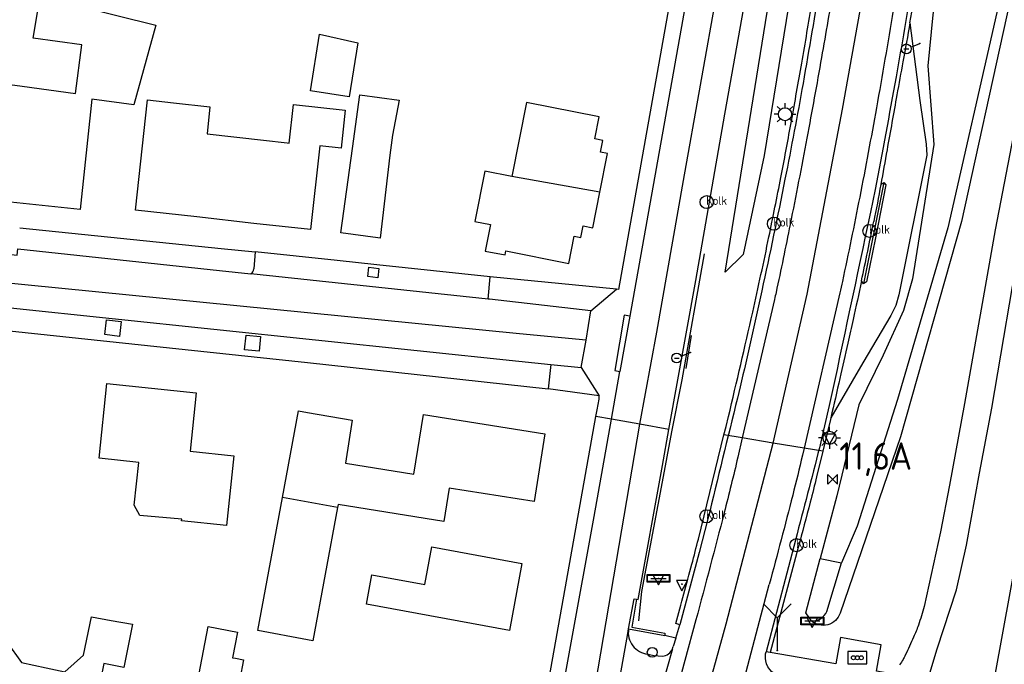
# Model space of a CAD drawing. Extents: x 165936 to 168490, y 440742 to 446306.
# Tile 4 of 78: x 167974 to 168064, y 440850 to 440909. Entities that reach past the tile are written whole.
import ezdxf

# ---------------------------------------------------------------- set-up
doc = ezdxf.new("R2010")
doc.units = 0
doc.header["$LTSCALE"] = 4
doc.linetypes.add('SCHRIKH', pattern=[100, 100, 0])
doc.layers.get('0').update_dxf_attribs({"linetype": 'CONTINUOUS'})
for name, color, linetype in [('G_OTD', 32, 'CONTINUOUS'), ('G_OWG', 6, 'CONTINUOUS'), ('G_PND', 1, 'CONTINUOUS'), ('G_WGD', 7, 'CONTINUOUS'), ('G_WGI', 1, 'CONTINUOUS'), ('LSHD', 3, 'CONTINUOUS'), ('LSHDUP', 1, 'CONTINUOUS'), ('LWGI', 7, 'CONTINUOUS'), ('PPALHM', 10, 'CONTINUOUS')]:
    doc.layers.add(name, color=color, linetype=linetype)
for name, color, linetype, true_color in [('PBRD', 7, 'CONTINUOUS', 0xbd2877), ('PKST', 7, 'CONTINUOUS', 0xbd2877), ('PPAL', 7, 'CONTINUOUS', 0xbd2877), ('PPUT', 7, 'CONTINUOUS', 0xbd2877)]:
    doc.layers.add(name, color=color, linetype=linetype, true_color=true_color)
doc.styles.add('ISO', font='ISO')

# ---------------------------------------------------------------- blocks, each defined once
blk = doc.blocks.new('kilometerpaal')
at = {"color": 0}
for p, q in [((-0.442, 0.442), (0.442, -0.442)), ((-0.442, -0.442), (-0.442, 0.442)), ((0.442, 0.442), (-0.442, -0.442)), ((0.442, -0.442), (0.442, 0.442))]:
    blk.add_line(p, q, dxfattribs=at)
at = {"color": 0, "style": 'ISO'}
blk.add_attdef('KILOMETERPAAL', (0.591, 0.868), '', height=2.5, dxfattribs=at)
blk = doc.blocks.new('aanduidingsbord')
at = {"color": 0}
for p, q in [((-0.811, -0.333), (0, 0)), ((-1.446, -0.504), (-1.008, -0.504))]:
    blk.add_line(p, q, dxfattribs=at)
blk.add_circle((-1.227, -0.504), 0.45, dxfattribs=at)
blk = doc.blocks.new('verkeersbord-pl')
at = {"linetype": 'Continuous'}
blk.add_circle((0, 0), 0.03, dxfattribs=at)
blk = doc.blocks.new('lichtmast')
at = {"color": 0}
for p, q in [((0, 0.6), (0, 1)), ((-0.6, 0), (-1, 0)), ((-0.707, 0.707), (-0.424, 0.424)), ((0.424, 0.424), (0.707, 0.707)), ((0.6, 0), (1, 0)), ((-0.424, -0.424), (-0.707, -0.707)), ((0, -0.6), (0, -1)), ((0.424, -0.424), (0.707, -0.707))]:
    blk.add_line(p, q, dxfattribs=at)
blk.add_circle((0, 0), 0.6, dxfattribs=at)
blk = doc.blocks.new('kolk')
at = {"color": 0}
blk.add_circle((0, 0), 0.6, dxfattribs=at)
at = {"color": 0, "linetype": 'Continuous', "style": 'ISO'}
blk.add_attdef('KOLK', (-0.043, -0.262), '', height=0.8, dxfattribs=at)
blk = doc.blocks.new('schk-vri')
at = {"color": 0}
for p, q in [((0.861, 0.557), (-0.861, 0.557)), ((-0.861, 0.557), (-0.861, -0.557)), ((0.861, -0.557), (0.861, 0.557)), ((-0.861, -0.557), (0.861, -0.557))]:
    blk.add_line(p, q, dxfattribs=at)
for centre in [(-0.36, 0.003), (0, 0), (0.36, -0.002)]:
    blk.add_circle(centre, 0.18, dxfattribs=at)
blk = doc.blocks.new('verkeersbord')
at = {"color": 0}
for p, q in [((0.502, 0.322), (-0.504, 0.322)), ((-0.504, 0.322), (-0.001, -0.6)), ((-0.001, -0.6), (0.502, 0.322))]:
    blk.add_line(p, q, dxfattribs=at)
blk = doc.blocks.new('plaatsnaam')
at = {"color": 0}
blk.add_line((-0.694, 0), (0.694, 0), dxfattribs=at)
for points in [[(-1.046, 0.349), (1.046, 0.349), (1.046, -0.349), (-1.046, -0.349)], [(-0.992, 0.295), (0.992, 0.295), (0.992, -0.295), (-0.992, -0.295)]]:
    blk.add_lwpolyline(points, close=True, dxfattribs=at)
blk = doc.blocks.new('verkeersteller')
at = {"color": 0}
blk.add_circle((0, 0), 0.45, dxfattribs=at)
blk = doc.blocks.new('wegwijzer')
at = {"color": 0}
for q in [(-0.424, 1.424), (0.424, 1.424), (0, 0)]:
    blk.add_line((0, 1), q, dxfattribs=at)

msp = doc.modelspace()

# ---------------------------------------------------------------- linework, layer by layer
at = {"layer": 'G_OTD', "linetype": 'Continuous', "transparency": 33554687}
for points in [[(167968.232, 440903.656), (167973.912, 440902.893), (167978.801, 440902.236), (167979.372, 440906.688), (167974.906, 440907.271), (167975.563, 440911.123), (167986.136, 440908.475), (167984.133, 440901.195), (167980.273, 440901.71), (167979.209, 440891.645), (167972.857, 440892.318)], [(168000.275, 440902.483), (168001.094, 440907.646), (168004.585, 440906.871), (168003.8, 440901.924), (168000.275, 440902.483)], [(168003.041, 440889.506), (168004.096, 440897.215), (168004.765, 440902.109), (168008.358, 440901.617), (168007.749, 440898.429), (168007.533, 440896.607), (168006.631, 440889.015), (168006.418, 440889.044), (168003.041, 440889.506)], [(167998.306, 440897.704), (167998.704, 440901.233), (168003.45, 440900.698), (168003.06, 440897.237), (168001.106, 440897.457), (168000.258, 440889.796), (167995.091, 440890.37), (167989.869, 440890.95), (167984.262, 440891.572), (167985.378, 440901.64), (167987.76, 440901.376), (167991.053, 440901.011), (167990.809, 440898.537), (167995.96, 440897.965), (167998.124, 440897.724), (167998.306, 440897.704)], [(167973.687, 440889.959), (167992.106, 440888.074), (167995.208, 440887.758)], [(168028.225, 440884.351), (168016.701, 440885.491)], [(167981.655, 440875.752), (167989.811, 440874.901), (167989.256, 440869.564), (167993.253, 440869.147), (167992.59, 440862.772), (167988.487, 440863.199), (167988.502, 440863.339), (167984.663, 440863.678), (167984.141, 440864.614), (167984.574, 440868.532), (167980.944, 440868.91), (167981.655, 440875.752)], [(168026.665, 440874.6), (168021.983, 440875.264)], [(168002.75, 440864.427), (168000.49, 440852.249), (168000, 440852.34), (167995.459, 440853.184), (167997.713, 440865.317)], [(167972.558, 440852.078), (167973.849, 440850.262), (167976.116, 440849.78), (167977.827, 440849.416), (167979.507, 440850.922), (167980.239, 440854.428), (167982.061, 440854.105), (167984.013, 440853.758), (167983.195, 440849.792), (167981.391, 440850.176), (167980.554, 440845.996), (167985.495, 440845.004), (167990.297, 440844.04), (167988.76, 440836.387), (167985.639, 440837.014), (167985.204, 440834.844), (167983.595, 440835.167), (167981.649, 440835.558), (167982.09, 440837.757), (167978.939, 440838.39), (167975.787, 440839.024), (167975.339, 440836.792), (167973.547, 440837.153)], [(167993.461, 440846.956), (167992.646, 440847.113), (167989.798, 440847.662), (167990.93, 440853.547), (167993.594, 440853.035), (167993.144, 440850.694), (167993.408, 440850.643), (167994.143, 440850.501), (167993.461, 440846.956)]]:
    msp.add_lwpolyline(points, dxfattribs=at)
at = {"layer": 'G_OWG', "linetype": 'Continuous', "transparency": 33554687}
for points in [[(168070.163, 440990.919), (168068.099, 440986.255), (168064.933, 440971.636), (168063.267, 440962.055), (168061.374, 440944.621), (168059.02, 440922.984), (168057.143, 440909.42), (168056.694, 440904.749), (168057.247, 440897.565), (168055.29, 440885.306), (168054.457, 440882.411), (168052.593, 440878.323), (168050.39, 440873.798), (168048.387, 440865.482), (168046.853, 440859.747)], [(168078.153, 440979.138), (168072.661, 440951.809), (168068.618, 440930.368), (168063.886, 440909.218), (168059.77, 440890.534), (168054.185, 440870.855), (168048.673, 440854.776)], [(168076.982, 440977.425), (168074.901, 440968.568), (168071.695, 440952.005), (168068.168, 440933.344), (168062.985, 440909.617), (168058.505, 440889.947), (168053.921, 440874.279), (168050.221, 440862.707), (168048.788, 440859.37)], [(168044.423, 440958.982), (168046.823, 440957.36), (168048.116, 440955.741), (168048.037, 440953.199), (168048.64, 440944.64), (168048.011, 440938.739), (168046.818, 440928.758), (168045.452, 440919.533), (168043.731, 440908.906), (168041.74, 440896.552), (168039.811, 440887.518), (168038.176, 440885.924), (168042.838, 440914.788), (168044.466, 440926.191), (168046.176, 440937.81), (168046.601, 440943.963)], [(168046.03, 440854.079), (168045.531, 440854.807), (168046.853, 440859.747)], [(168046.853, 440859.747), (168048.788, 440859.37)], [(168047.463, 440854.926), (168048.788, 440859.37)]]:
    msp.add_lwpolyline(points, dxfattribs=at)
for points in [[(168046.03, 440854.079, 0.340198), (168047.463, 440854.926)], [(168048.673, 440854.776, -0.547428), (168046.03, 440854.079)]]:
    msp.add_lwpolyline(points, format="xyb", dxfattribs=at)
at = {"layer": 'G_PND', "linetype": 'Continuous', "transparency": 33554687}
for points in [[(168026.72, 440893.212), (168027.414, 440896.734), (168026.769, 440896.861), (168026.98, 440897.934), (168026.257, 440898.076), (168026.653, 440900.09), (168020.014, 440901.398), (168018.684, 440894.634)], [(168018.684, 440894.634), (168016.199, 440895.122), (168015.301, 440890.552), (168016.723, 440890.272), (168016.244, 440887.835), (168018.059, 440887.478), (168018.131, 440887.847), (168023.888, 440886.715), (168024.374, 440889.187), (168024.989, 440889.066), (168025.201, 440890.141), (168026.08, 440889.968), (168026.72, 440893.212)], [(168026.72, 440893.212), (168018.684, 440894.634)], [(167997.713, 440865.317), (167999.186, 440873.25), (168000, 440873.106), (168004.09, 440872.381), (168003.463, 440868.45), (168009.714, 440867.453), (168010.586, 440872.918), (168021.682, 440871.148), (168020.695, 440864.955), (168012.944, 440866.19), (168012.458, 440863.14), (168002.797, 440864.679), (168002.75, 440864.427)], [(168002.75, 440864.427), (167997.713, 440865.317)], [(168005.872, 440858.268), (168010.732, 440857.375), (168011.364, 440860.819), (168019.593, 440859.308), (168018.468, 440853.176), (168005.378, 440855.58), (168005.872, 440858.268)]]:
    msp.add_lwpolyline(points, dxfattribs=at)
at = {"layer": 'G_WGD', "linetype": 'Continuous', "transparency": 33554687}
for points in [[(168030.381, 440872.022), (168031.912, 440880.436), (168034.352, 440894.282), (168042.124, 440937.837), (168042.286, 440940.146), (168041.716, 440942.919)], [(168039.538, 440938.888), (168039.196, 440936.432), (168035.111, 440913.666), (168029.469, 440881.89)], [(168042.561, 440870.303), (168045.668, 440883.908), (168048.878, 440900.813), (168051.179, 440913.585), (168052.823, 440924.87), (168053.894, 440932.583), (168054.394, 440937.923)], [(168037.93, 440937.659), (168028.414, 440884.331), (168028.225, 440884.351)], [(168033.028, 440871.548), (168035.484, 440885.147), (168038.127, 440900.341), (168040.342, 440912.65), (168044.222, 440934.445), (168044.285, 440934.758)], [(168072.78, 440934.806), (168072.747, 440934.667), (168068.525, 440918.116), (168066.48, 440908.492), (168064.816, 440900.048), (168062.835, 440889.78), (168060.031, 440873.908), (168058.655, 440866.453), (168057.846, 440862.204), (168056.351, 440855.359)], [(168056.683, 440848.663), (168057.543, 440851.49), (168059.314, 440856.89), (168060.229, 440860.974), (168061.398, 440867.557), (168062.539, 440873.478), (168065.258, 440889.456), (168067.198, 440899.491), (168068.887, 440908.145), (168071.003, 440917.646), (168075.098, 440934.115), (168075.166, 440934.419)], [(168055.058, 440908.689), (168055.953, 440901.582), (168056.533, 440897.61), (168056.594, 440896.595), (168054.025, 440883.85), (168053.759, 440882.86), (168053.299, 440881.953), (168050.759, 440877.636), (168047.816, 440872.605)], [(168052.68, 440894.105), (168052.849, 440893.882), (168051.906, 440889.035), (168051.096, 440885.019), (168050.817, 440884.858)], [(168052.395, 440893.923), (168052.68, 440894.105)], [(167958.234, 440885.947), (167958.048, 440888.237), (167960.294, 440888.878), (167971.534, 440887.664), (167973.466, 440887.457), (167973.518, 440888.048), (167991.943, 440886.075), (167994.821, 440885.766)], [(167995.208, 440887.758), (167995.076, 440886.204)], [(168016.701, 440885.491), (168006.342, 440886.584), (168002.694, 440886.969), (167995.208, 440887.758)], [(168025.461, 440879.702), (168019.362, 440880.279), (167961.198, 440886.04), (167958.234, 440885.947)], [(168016.503, 440883.445), (167994.821, 440885.766)], [(168006.419, 440885.398), (168005.515, 440885.502), (168005.614, 440886.355), (168006.517, 440886.25), (168006.419, 440885.398)], [(168016.503, 440883.445), (168016.701, 440885.491)], [(168050.817, 440884.858), (168050.624, 440885.11)], [(168025.902, 440882.384), (168028.225, 440884.351)], [(168048.65, 440884.015), (168045.381, 440869.833)], [(168025.902, 440882.384), (168016.62, 440883.432), (168016.503, 440883.445)], [(168042.678, 440883.427), (168039.733, 440870.773)], [(167972.844, 440882.65), (168019.305, 440877.78), (168022.231, 440877.486)], [(168025.461, 440879.702), (168025.902, 440882.384)], [(167981.629, 440881.542), (167982.963, 440881.389), (167982.801, 440880.045), (167981.462, 440880.208), (167981.629, 440881.542)], [(168029.469, 440881.89), (168028.93, 440881.981), (168028.074, 440876.92), (168028.552, 440876.839)], [(168029.469, 440881.89), (168028.552, 440876.839)], [(167972.745, 440880.553), (168000, 440877.67), (168021.983, 440875.264)], [(167994.377, 440880.164), (167995.712, 440880.026), (167995.566, 440878.68), (167994.225, 440878.828), (167994.377, 440880.164)], [(168025.015, 440877.207), (168025.461, 440879.702)], [(168022.231, 440877.486), (168021.983, 440875.264)], [(168022.231, 440877.486), (168025.015, 440877.207)], [(168025.015, 440877.207), (168026.665, 440874.6)], [(168027.79, 440872.485), (168028.552, 440876.839)], [(168026.36, 440872.741), (168026.478, 440873.34), (168026.654, 440874.323), (168026.665, 440874.6)], [(168014.279, 440825.759), (168015.62, 440826.007), (168016.301, 440826.302), (168016.668, 440826.521), (168017.047, 440826.803), (168017.283, 440827.012), (168017.608, 440827.355), (168017.896, 440827.73), (168018.144, 440828.133), (168018.349, 440828.559), (168018.46, 440828.854), (168019.925, 440836.941), (168020.416, 440839.408), (168023.655, 440857.677), (168026.36, 440872.741)], [(168019.957, 440829.295), (168026.204, 440863.602), (168027.79, 440872.485)], [(168027.79, 440872.485), (168026.36, 440872.741)], [(168030.381, 440872.022), (168027.79, 440872.485)], [(168038.06, 440871.052), (168038.244, 440871.799), (168038.467, 440872.719)], [(168047.816, 440872.605), (168047.783, 440872.465), (168047.081, 440869.551)], [(168015.832, 440821.626), (168017.747, 440822.153), (168019.148, 440823.258), (168020.476, 440824.585), (168021.803, 440826.869), (168023.282, 440831.542), (168024.904, 440840.017), (168030.381, 440872.022)], [(168030.072, 440856.027), (168030.208, 440856.014), (168032.432, 440868.25), (168033.028, 440871.548)], [(168033.028, 440871.548), (168030.381, 440872.022)], [(168035.717, 440861.535), (168038.06, 440871.052)], [(168039.733, 440870.773), (168038.06, 440871.052)], [(168039.733, 440870.773), (168039.32, 440869.002)], [(168042.561, 440870.303), (168039.733, 440870.773)], [(168034.37, 440839.354), (168035.225, 440842.776), (168038.265, 440853.777), (168042.561, 440870.303)], [(168045.381, 440869.833), (168042.561, 440870.303)], [(168045.381, 440869.833), (168045.234, 440869.195)], [(168047.081, 440869.551), (168045.381, 440869.833)], [(168047.081, 440869.551), (168046.52, 440867.22)], [(168066.128, 440867.569), (168065.583, 440864.286), (168062.852, 440849.288)], [(168044.847, 440860.748), (168042.291, 440851.17)], [(168039.533, 440846.606), (168039.366, 440846.639), (168042.197, 440857.389)], [(168029.339, 440853.318), (168029.844, 440856.077), (168030.072, 440856.027)], [(168035.489, 440854.148), (168033.477, 440846.736), (168031.217, 440839.442), (168029.771, 440834.762)], [(168028.113, 440846.418), (168029.266, 440852.907), (168029.339, 440853.318)], [(168029.339, 440853.318), (168032.639, 440852.72)], [(168033.656, 440852.484), (168034.009, 440853.686), (168033.644, 440853.809)], [(168033.656, 440852.484), (168032.639, 440852.72)], [(168033.656, 440852.484), (168033.42, 440851.733)], [(168053.397, 440849.21), (168051.997, 440849.463), (168052.425, 440851.856), (168048.717, 440852.545), (168048.289, 440850.133), (168042.291, 440851.17)], [(168033.358, 440851.515), (168032.319, 440847.851)], [(168031.093, 440851.014), (168031.68, 440850.895), (168032.424, 440850.827)], [(168042.291, 440851.17), (168041.905, 440851.237)]]:
    msp.add_lwpolyline(points, dxfattribs=at)
for points in [[(168055.058, 440908.689, 0.008504), (168056.307, 440916.34)], [(168048.104, 440912.2, -0.003154), (168046.971, 440905.518)], [(168045.106, 440904.662, 0.001458), (168046.058, 440910.22)], [(168053.526, 440909.829, -0.003347), (168051.992, 440900.923)], [(168055.058, 440908.689, -0.000816), (168054.411, 440905.131)], [(168046.971, 440905.518, -0.002883), (168045.634, 440898.161)], [(168044.166, 440899.387, 0.001503), (168045.106, 440904.662)], [(168054.411, 440905.131, 0.000377), (168053.86, 440902.098)], [(168053.86, 440902.098, 0.00058), (168052.963, 440897.086)], [(168051.992, 440900.923, -0.004043), (168050.463, 440892.769)], [(168043.258, 440894.563, 0.003279), (168044.166, 440899.387)], [(168045.634, 440898.161, -0.003049), (168044.106, 440890.268)], [(168052.963, 440897.086, -0.00128), (168052.395, 440893.923)], [(168042.168, 440889.132, 0.002939), (168043.258, 440894.563)], [(168052.395, 440893.923, -0.00442), (168051.744, 440890.524)], [(168050.463, 440892.769, -0.004139), (168048.883, 440885.065)], [(168044.106, 440890.268, -0.003684), (168042.821, 440884.066)], [(168050.624, 440885.11, 0.002981), (168051.744, 440890.524)], [(168040.683, 440882.256, 0.004488), (168042.168, 440889.132)], [(167994.821, 440885.766, 0.286606), (167995.076, 440886.204)], [(168048.883, 440885.065, -0.002723), (168048.65, 440884.015)], [(168050.624, 440885.11, -0.001144), (168049.866, 440881.589)], [(168042.821, 440884.066, -0.004804), (168042.678, 440883.427)], [(168038.467, 440872.719, 0.003146), (168040.683, 440882.256)], [(168049.866, 440881.589, -0.001764), (168049.388, 440879.427)], [(168049.388, 440879.427, -0.001611), (168048.655, 440876.207)], [(168048.655, 440876.207, -0.001439), (168047.816, 440872.605)], [(168039.32, 440869.002, -0.005776), (168038.079, 440863.946)], [(168045.234, 440869.195, -0.006315), (168044.341, 440865.539)], [(168046.52, 440867.22, -0.003981), (168045.945, 440864.915)], [(168044.341, 440865.539, -0.002706), (168042.197, 440857.389)], [(168045.945, 440864.915, -0.002421), (168044.847, 440860.748)], [(168038.079, 440863.946, -0.003064), (168035.489, 440854.148)], [(168035.126, 440859.239, 0.004914), (168035.717, 440861.535)], [(168033.644, 440853.809, 0.002244), (168035.126, 440859.239)], [(168056.351, 440855.359, -0.015877), (168055.826, 440853.665)], [(168029.339, 440853.318, 0.42782), (168031.093, 440851.014)], [(168055.826, 440853.665, -0.022994), (168055.393, 440852.577)], [(168055.393, 440852.577, -0.003689), (168054.629, 440850.928)], [(168032.424, 440850.827, 0.284827), (168033.358, 440851.515)], [(168033.358, 440851.515, 0.053343), (168033.42, 440851.733)], [(168041.872, 440850.413, -0.108031), (168041.905, 440851.237)], [(168054.423, 440850.526, -0.040278), (168054.1, 440850.038)], [(168054.629, 440850.928, -0.01586), (168054.423, 440850.526)], [(168043.49, 440848.935, -0.332679), (168041.872, 440850.413)]]:
    msp.add_lwpolyline(points, format="xyb", dxfattribs=at)
at = {"layer": 'G_WGI', "linetype": 'Continuous', "transparency": 33554687}
for points in [[(168052.68, 440894.105), (168050.817, 440884.858)], [(168030.072, 440856.027), (168029.626, 440853.477), (168032.652, 440852.942), (168032.639, 440852.72)]]:
    msp.add_lwpolyline(points, dxfattribs=at)
at = {"layer": 'LSHD', "linetype": 'Continuous', "lineweight": -3, "transparency": 33554687}
msp.add_lwpolyline([(168030.268, 440854.052), (168030.544, 440856.734), (168032.434, 440866.745), (168033.301, 440871.316), (168034.229, 440876.061), (168036.269, 440887.584)], dxfattribs=at)
at = {"layer": 'LSHDUP', "linetype": 'SCHRIKH', "lineweight": -3, "transparency": 33554687}
msp.add_lwpolyline([(168035.073, 440880.112), (168034.565, 440877.12)], dxfattribs=at)
at = {"layer": 'LWGI', "transparency": 33554687}
for points in [[(168061.686, 440969.882), (168061.417, 440967.517), (168061.123, 440964.392), (168060.901, 440961.785), (168060.764, 440960.159, 0.000702), (168060.532, 440957.327, -0.000401), (168060.13, 440952.375, -0.005641), (168059.332, 440943.858, -0.003731), (168057.884, 440931.005, -0.005133), (168056.716, 440922.068, -0.004735), (168055.281, 440912.557, -0.004436), (168053.786, 440903.752, -0.003688), (168051.862, 440893.453), (168051.44, 440891.375, -0.000511), (168047.685, 440873.719), (168046.912, 440870.398, -0.003446), (168044.735, 440862.021), (168041.905, 440851.237)], [(168049.213, 440964.949, 0.007878), (168049.155, 440960.632, 0.011016), (168049.3, 440954.733), (168049.666, 440947.006), (168049.86, 440943.792, -0.01155), (168050.069, 440941.277), (168050.086, 440940.016), (168049.951, 440936.259), (168049.912, 440935.618, -0.006161), (168049.617, 440932.547, -0.004357), (168049.073, 440927.94, -0.004201), (168048.107, 440920.8, -0.003778), (168046.866, 440912.583, -0.004764), (168045.281, 440903.156, -0.005151), (168043.634, 440894.401, -0.004195), (168041.517, 440884.195, -0.004896), (168039.534, 440875.446), (168039.285, 440874.41, -0.000106), (168036.584, 440863.371), (168035.801, 440860.307), (168034.009, 440853.686)]]:
    msp.add_lwpolyline(points, format="xyb", dxfattribs=at)

# ---------------------------------------------------------------- block references
at = {"layer": 'PBRD', "transparency": 33554687}
for name, p in [('aanduidingsbord', (168055.947, 440906.809)), ('aanduidingsbord', (168034.968, 440878.568)), ('verkeersbord', (168047.709, 440870.777)), ('plaatsnaam', (168032.071, 440857.941)), ('verkeersbord', (168032.071, 440857.941)), ('verkeersbord', (168034.215, 440857.413)), ('plaatsnaam', (168046.134, 440854.048)), ('verkeersbord', (168046.134, 440854.048))]:
    msp.add_blockref(name, p, dxfattribs=at)
at = {"layer": 'PBRD', "transparency": 33554687, "xscale": 3, "yscale": 3, "zscale": 3}
msp.add_blockref('wegwijzer', (168042.934, 440851.34), dxfattribs=at)
at = {"layer": 'PKST', "transparency": 33554687}
msp.add_blockref('schk-vri', (168050.248, 440850.69), dxfattribs=at)
at = {"layer": 'PPAL', "transparency": 33554687}
for name, p in [('verkeersbord-pl', (168055.947, 440906.809)), ('lichtmast', (168043.637, 440900.334)), ('verkeersbord-pl', (168034.968, 440878.568)), ('lichtmast', (168047.709, 440870.777)), ('verkeersbord-pl', (168032.071, 440857.941)), ('verkeersbord-pl', (168034.215, 440857.413)), ('verkeersbord-pl', (168046.134, 440854.048)), ('verkeersteller', (168031.5, 440851.187)), ('verkeersbord-pl', (168042.934, 440851.34))]:
    msp.add_blockref(name, p, dxfattribs=at)
at = {"layer": 'PPALHM', "transparency": 33554687}
msp.add_blockref('kilometerpaal', (168048.001, 440866.996), dxfattribs=at).add_auto_attribs({'KILOMETERPAAL': '11,6A'})
at = {"layer": 'PPUT', "transparency": 33554687}
for p in [(168036.478, 440892.31), (168042.623, 440890.335), (168051.358, 440889.678), (168036.461, 440863.612), (168044.686, 440860.976)]:
    msp.add_blockref('kolk', p, dxfattribs=at).add_auto_attribs({'KOLK': 'Kolk'})

doc.saveas('drawing.dxf')
